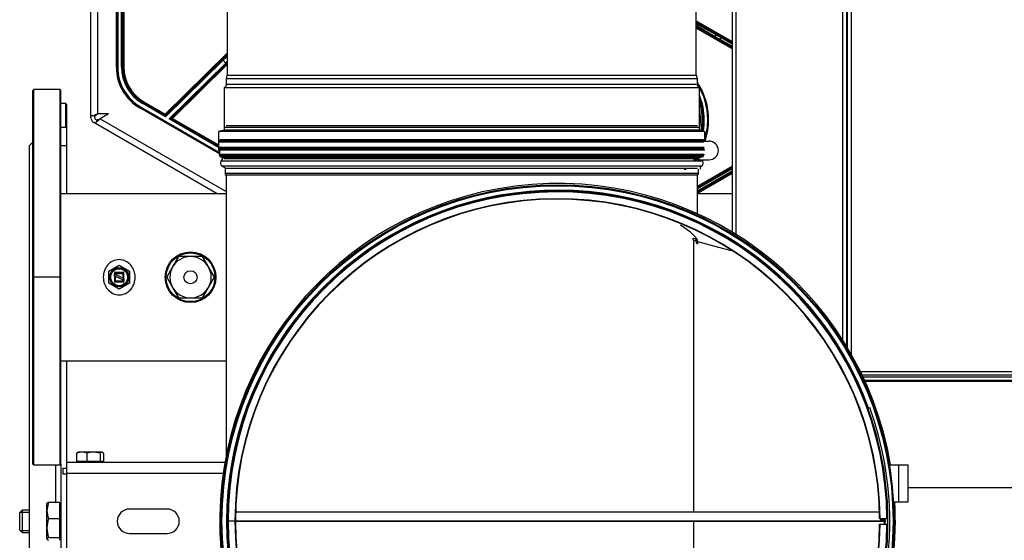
# Model space of a CAD drawing. Header units: millimetres. Extents: x 648 to 8064, y -571 to 3420.
# Tile 50 of 81: x 2690 to 3215, y 2678 to 2956. Entities that reach past the tile are written whole.
import ezdxf

# ---------------------------------------------------------------- set-up
doc = ezdxf.new("R2010")
doc.units = ezdxf.units.MM
doc.header["$MEASUREMENT"] = 0

# ---------------------------------------------------------------- blocks, each defined once
blk = doc.blocks.new('Boven')
for p, q in [((591.43, 1448.89), (591.43, 944.7)), ((591.43, 1448.89), (591.43, 944.7)), ((593.43, 1448.89), (593.43, 943.47)), ((593.43, 1448.89), (593.43, 943.47)), ((650.43, 886.96), (650.43, 1448.89)), ((650.43, 886.96), (650.43, 1448.89)), ((652.43, 1448.89), (652.43, 883.73)), ((652.43, 1448.89), (652.43, 883.73)), ((652.93, 882.9), (652.93, 1448.89)), ((654.93, 1448.89), (654.93, 879.47)), ((249.87, 1006.61), (249.87, 1159.64)), ((253.37, 1159.64), (253.37, 1007.59)), ((263.43, 1032.52), (263.43, 1077.22)), ((263.65, 1032.52), (263.65, 1077.22)), ((264.15, 1077.22), (264.15, 1032.52)), ((266.17, 1032.76), (266.17, 1075.5)), ((266.67, 1075.5), (266.67, 1032.76)), ((266.82, 1032.76), (266.82, 1075.5)), ((267.32, 1075.5), (267.32, 1032.76)), ((322.53, 1075), (322.53, 1028.14)), ((572.33, 1028.14), (572.33, 1075)), ((572.33, 1057.26), (591.43, 1046.24)), ((591.43, 1045.66), (572.33, 1056.69)), ((572.33, 1056.25), (582.85, 1050.35)), ((582.85, 1049.78), (572.33, 1055.69)), ((572.33, 1054.89), (582.38, 1048.92)), ((581.88, 1048.62), (572.33, 1054.29)), ((572.33, 1053.87), (591.43, 1042.85)), ((591.43, 1042.27), (572.33, 1053.3)), ((582.38, 1048.92), (582.85, 1049.78)), ((584.6, 1047.03), (584.85, 1047.46)), ((591.43, 1043.09), (584.6, 1047.03)), ((585.34, 1048.36), (584.85, 1047.46)), ((584.85, 1047.46), (591.43, 1043.67)), ((585.59, 1048.79), (585.34, 1048.36)), ((591.43, 1044.84), (585.34, 1048.36)), ((585.59, 1048.79), (591.43, 1045.42)), ((289.49, 1007.54), (322.53, 1040)), ((322.53, 1039.3), (289.84, 1007.18)), ((320.33, 1036.21), (289.67, 1006.1)), ((289.86, 1006.99), (319.98, 1036.57)), ((291.48, 1005.05), (321.74, 1034.77)), ((322.09, 1034.41), (292.77, 1005.62)), ((293.03, 1005.65), (322.53, 1034.63)), ((322.53, 1033.93), (293.38, 1005.29)), ((319.98, 1036.57), (320.33, 1036.21)), ((321.74, 1034.77), (320.33, 1036.21)), ((321.74, 1034.77), (322.09, 1034.41)), ((263.43, 1032.52), (263.65, 1032.52)), ((263.65, 1032.52), (264.15, 1032.52)), ((266.67, 1032.76), (266.17, 1032.76)), ((266.67, 1032.76), (266.82, 1032.76)), ((267.32, 1032.76), (266.82, 1032.76)), ((322.34, 1028.14), (321.83, 1026.26)), ((572.53, 1028.14), (322.34, 1028.14)), ((573.03, 1026.26), (572.53, 1028.14)), ((573.03, 1026.26), (321.83, 1026.26)), ((321.83, 1026.26), (321.83, 1022.56)), ((572.33, 1023.26), (322.53, 1023.26)), ((573.03, 1022.56), (573.03, 1026.26)), ((219.43, 1020.64), (218.93, 1020.14)), ((218.93, 821.14), (218.93, 1020.14)), ((219.43, 820.64), (219.43, 1020.64)), ((233.43, 1020.64), (219.43, 1020.64)), ((233.43, 820.64), (233.43, 1020.64)), ((233.93, 1020.14), (233.43, 1020.64)), ((233.93, 821.14), (233.93, 1020.14)), ((321.83, 1022.56), (320.88, 1021.61)), ((573.98, 1021.61), (320.88, 1021.61)), ((320.88, 1021.61), (320.88, 998.97)), ((573.98, 1021.61), (573.03, 1022.56)), ((573.98, 998.97), (573.98, 1021.61)), ((236.43, 1013.14), (233.93, 1013.14)), ((236.43, 1000.64), (236.43, 1013.14)), ((236.93, 1012.64), (236.43, 1013.14)), ((236.93, 1012.64), (236.93, 1000.64)), ((277.75, 1013.56), (277.5, 1013.13)), ((289.67, 1006.1), (277.5, 1013.13)), ((277.83, 1013.7), (277.75, 1013.56)), ((277.75, 1013.56), (289.26, 1006.91)), ((278.08, 1014.13), (277.83, 1013.7)), ((289.24, 1007.11), (277.83, 1013.7)), ((278.08, 1014.13), (289.49, 1007.54)), ((253.37, 1007.59), (253.46, 1007.64)), ((259.32, 1007.64), (253.46, 1007.64)), ((259.32, 1007.64), (254.83, 1005.05)), ((276.04, 1011.06), (275.93, 1010.87)), ((318.43, 986.34), (275.93, 1010.87)), ((276.04, 1011.06), (276.29, 1011.5)), ((318.43, 986.59), (276.04, 1011.06)), ((276.29, 1011.5), (318.43, 987.17)), ((289.24, 1007.11), (289.49, 1007.54)), ((289.26, 1006.91), (289.24, 1007.11)), ((289.49, 1007.54), (289.84, 1007.18)), ((289.84, 1007.18), (289.86, 1006.99)), ((249.87, 1005.61), (249.87, 1006.61)), ((250.89, 1006.61), (249.87, 1006.61)), ((252.31, 1006.61), (250.89, 1006.61)), ((252.23, 1002.51), (251.37, 1003.01)), ((251.87, 1005.61), (251.87, 1006.61)), ((252.23, 1002.51), (252.75, 1003.4)), ((317.04, 965.09), (252.23, 1002.51)), ((253.23, 1004.24), (252.37, 1004.74)), ((253.45, 1004.62), (252.75, 1003.4)), ((254.83, 1005.05), (321.83, 966.37)), ((289.67, 1006.1), (289.26, 1006.91)), ((289.86, 1006.99), (289.67, 1006.1)), ((291.48, 1005.05), (292.77, 1005.62)), ((317.88, 989.81), (291.48, 1005.05)), ((292.87, 1004.83), (291.48, 1005.05)), ((292.77, 1005.62), (293.03, 1005.65)), ((293.13, 1004.86), (292.87, 1004.83)), ((292.87, 1004.83), (317.88, 990.39)), ((293.38, 1005.29), (293.03, 1005.65)), ((293.38, 1005.29), (293.13, 1004.86)), ((317.88, 990.57), (293.13, 1004.86)), ((293.38, 1005.29), (317.88, 991.15)), ((233.93, 1000.64), (236.93, 1000.64)), ((236.93, 1000.64), (236.93, 990.64)), ((320.88, 998.97), (317.88, 998.31)), ((576.98, 998.31), (317.88, 998.31)), ((317.88, 998.31), (317.88, 988.31)), ((573.98, 998.97), (320.88, 998.97)), ((573.53, 1000.46), (321.33, 1000.46)), ((573.03, 1001.33), (321.83, 1001.33)), ((576.98, 998.31), (573.98, 998.97)), ((576.98, 993.19), (576.98, 998.31)), ((218.93, 992.64), (216.93, 990.64)), ((576.73, 992.92), (318.13, 992.92)), ((576.43, 993.42), (318.43, 993.42)), ((576.43, 993.22), (318.43, 993.22)), ((576.43, 992.62), (318.43, 992.62)), ((576.26, 993.52), (318.6, 993.52)), ((576.15, 993.93), (318.71, 993.93)), ((570.94, 993.19), (579.12, 993.19)), ((216.93, 990.64), (216.93, 590.64)), ((236.93, 990.64), (233.93, 990.64)), ((236.93, 990.64), (236.93, 965.09)), ((576.98, 988.31), (317.88, 988.31)), ((317.88, 988.31), (318.43, 988.19)), ((576.73, 989.38), (318.13, 989.38)), ((318.43, 986.15), (318.13, 985.85)), ((576.43, 989.68), (318.43, 989.68)), ((576.43, 989.08), (318.43, 989.08)), ((318.43, 988.19), (318.43, 986.15)), ((318.43, 986.15), (576.43, 986.15)), ((652.43, 990.64), (652.93, 990.64)), ((576.73, 985.85), (318.13, 985.85)), ((318.13, 985.85), (318.43, 985.55)), ((576.43, 985.55), (318.43, 985.55)), ((318.43, 985.55), (318.43, 985.35)), ((576.43, 985.35), (318.43, 985.35)), ((318.43, 985.35), (318.6, 985.25)), ((576.26, 985.25), (318.6, 985.25)), ((318.6, 985.25), (318.71, 984.84)), ((576.15, 984.84), (318.71, 984.84)), ((320.23, 984.48), (319.1, 982.53)), ((575.76, 982.53), (319.1, 982.53)), ((319.31, 984.84), (319.93, 984.48)), ((574.93, 984.48), (319.93, 984.48)), ((573.98, 983.64), (320.88, 983.64)), ((570.94, 983.19), (579.12, 983.19)), ((575.76, 982.53), (575.38, 983.19)), ((652.93, 985.64), (652.43, 985.64)), ((575.03, 979.8), (319.83, 979.8)), ((319.83, 979.8), (321.33, 978.93)), ((321.33, 978.93), (321.33, 975.91)), ((573.53, 975.91), (321.33, 975.91)), ((573.03, 978.64), (321.83, 978.64)), ((565.93, 978.19), (566.87, 978.19)), ((573.03, 969.22), (591.43, 979.84)), ((591.43, 979.26), (573.03, 968.64)), ((573.03, 968.4), (591.43, 979.02)), ((591.43, 978.44), (573.03, 967.82)), ((573.03, 966.65), (591.43, 977.27)), ((591.43, 976.69), (573.03, 966.07)), ((573.03, 965.83), (591.43, 976.45)), ((591.43, 975.87), (573.03, 965.25)), ((573.53, 975.91), (573.53, 978.19)), ((574.53, 979.51), (575.03, 979.8)), ((574.53, 978.19), (574.53, 979.51)), ((321.83, 975.04), (321.83, 825.2)), ((573.03, 975.04), (321.83, 975.04)), ((573.03, 954.4), (573.03, 975.05)), ((321.83, 965.09), (233.93, 965.09)), ((591.43, 965.09), (573.03, 965.09)), ((569.22, 944.61), (563.99, 948.44)), ((571.1, 942.88), (569.22, 944.61)), ((570.72, 940.44), (570.72, 941.23)), ((572.23, 941.12), (570.72, 941.23)), ((570.72, 940.44), (572.23, 940.33)), ((570.82, 940.36), (570.82, 795.64)), ((570.82, 940.36), (571.53, 940.17)), ((571.53, 940.17), (572.33, 940.26)), ((572.23, 940.33), (572.23, 941.12)), ((572.33, 941.04), (572.23, 941.12)), ((572.23, 940.33), (572.33, 940.26)), ((572.33, 940.26), (572.33, 938.81)), ((572.93, 939.78), (572.9, 938.86)), ((572.93, 938.81), (572.93, 939.78)), ((572.93, 939.78), (573.03, 938.23)), ((573.03, 939.75), (573.03, 940.07)), ((573.03, 939.75), (584.11, 936.72)), ((573.03, 938.23), (573.03, 939.75)), ((572.93, 938.81), (572.33, 938.81)), ((584.11, 936.72), (590.96, 934.91)), ((296.58, 931.64), (293.41, 926.14)), ((302.93, 931.64), (296.58, 931.64)), ((309.28, 931.64), (302.93, 931.64)), ((312.46, 926.14), (309.28, 931.64)), ((259.43, 923.82), (264.93, 926.99)), ((259.43, 917.47), (259.43, 923.82)), ((262.43, 923.14), (262.43, 922.39)), ((267.43, 923.14), (262.43, 923.14)), ((262.43, 923.14), (262.93, 922.64)), ((264.93, 926.99), (270.43, 923.82)), ((267.43, 923.14), (266.93, 922.64)), ((267.43, 920.06), (267.43, 923.14)), ((270.43, 923.82), (270.43, 917.47)), ((293.41, 926.14), (290.23, 920.64)), ((315.63, 920.64), (312.46, 926.14)), ((233.93, 920.64), (218.93, 920.64)), ((262.43, 921.29), (262.43, 922.39)), ((262.43, 922.39), (262.93, 922.16)), ((262.93, 921.06), (262.43, 921.29)), ((262.43, 921.29), (262.43, 918.14)), ((262.43, 918.14), (262.93, 918.64)), ((262.43, 918.14), (267.43, 918.14)), ((262.93, 922.64), (266.93, 922.64)), ((262.93, 922.16), (262.93, 922.64)), ((262.93, 922.16), (266.93, 920.29)), ((262.93, 918.64), (262.93, 921.06)), ((266.93, 919.19), (262.93, 921.06)), ((266.93, 918.64), (262.93, 918.64)), ((266.93, 922.64), (266.93, 920.29)), ((266.93, 920.29), (267.43, 920.06)), ((267.43, 918.96), (266.93, 919.19)), ((266.93, 919.19), (266.93, 918.64)), ((266.93, 918.64), (267.43, 918.14)), ((267.43, 920.06), (267.43, 918.96)), ((267.43, 918.14), (267.43, 918.96)), ((290.23, 920.64), (293.41, 915.14)), ((312.46, 915.14), (315.63, 920.64)), ((264.93, 914.29), (259.43, 917.47)), ((270.43, 917.47), (264.93, 914.29)), ((293.41, 915.14), (296.58, 909.64)), ((309.28, 909.64), (312.46, 915.14)), ((296.58, 909.64), (302.93, 909.64)), ((302.93, 909.64), (309.28, 909.64)), ((652.93, 895.64), (652.43, 895.64)), ((233.93, 876.19), (321.83, 876.19)), ((236.93, 876.19), (236.93, 822.14)), ((659.74, 870.39), (1469.43, 870.39)), ((1469.43, 868.39), (660.72, 868.39)), ((661.08, 867.64), (1715.43, 867.64)), ((1715.43, 865.64), (662.01, 865.64)), ((1715.93, 865.39), (662.12, 865.39)), ((1716.93, 865.14), (662.24, 865.14)), ((663.82, 850.84), (664.76, 851.18)), ((242.22, 826.86), (243.12, 827.44)), ((242.22, 826.86), (242.22, 822.52)), ((244.92, 827.44), (242.93, 827.44)), ((251.22, 827.44), (244.92, 827.44)), ((247.61, 826.86), (247.61, 822.52)), ((255.74, 827.44), (251.22, 827.44)), ((254.83, 826.86), (251.22, 827.44)), ((254.83, 826.86), (254.83, 822.52)), ((256.65, 826.86), (255.74, 827.44)), ((256.65, 826.86), (256.65, 822.52)), ((218.93, 821.14), (219.43, 820.64)), ((219.43, 820.64), (233.43, 820.64)), ((230.93, 820.64), (230.93, 800.78)), ((233.43, 820.64), (233.93, 821.14)), ((233.93, 821.14), (233.93, 760.14)), ((234.94, 818.89), (236.93, 818.89)), ((234.94, 818.89), (234.94, 815.89)), ((236.93, 822.14), (321.26, 822.14)), ((236.93, 822.14), (236.93, 816.14)), ((247.61, 822.52), (242.22, 822.52)), ((242.22, 822.52), (242.22, 822.14)), ((243.62, 822.52), (243.62, 822.14)), ((254.83, 822.52), (247.61, 822.52)), ((256.65, 822.52), (254.83, 822.52)), ((255.25, 822.14), (255.25, 822.52)), ((256.65, 822.52), (256.65, 822.14)), ((675.16, 820.64), (680.13, 820.64)), ((680.13, 820.64), (685.13, 820.64)), ((680.13, 820.64), (680.13, 801.07)), ((685.13, 801.07), (685.13, 820.64)), ((234.94, 815.89), (236.93, 815.89)), ((236.93, 816.14), (236.93, 765.14)), ((320.3, 816.14), (236.93, 816.14)), ((685.13, 808.64), (1715.43, 808.64)), ((227.28, 800.78), (226.43, 796.43)), ((226.43, 796.43), (226.43, 800.14)), ((227.28, 800.78), (233.13, 800.78)), ((233.13, 800.78), (233.13, 792.08)), ((233.93, 798.99), (233.13, 798.99)), ((677.39, 801.07), (680.13, 801.07)), ((680.13, 801.07), (685.13, 801.07)), ((213.18, 796.64), (211.93, 795.39)), ((211.93, 785.89), (211.93, 795.39)), ((212.11, 795.57), (216.93, 795.57)), ((213.18, 796.64), (213.18, 784.64)), ((216.93, 796.64), (213.18, 796.64)), ((226.43, 787.01), (226.43, 796.43)), ((227.28, 792.08), (233.13, 792.08)), ((233.13, 792.08), (233.13, 781.95)), ((290.43, 797.14), (270.43, 797.14)), ((326.9, 795.64), (669.96, 795.64)), ((670.02, 792.14), (670.27, 792.14)), ((670.27, 792.14), (673.92, 792.17)), ((670.64, 791.24), (670.64, 792.15)), ((670.72, 791.24), (670.72, 792.15)), ((671.39, 791.24), (671.39, 792.15)), ((671.54, 792.15), (671.54, 791.24)), ((672.14, 792.16), (672.14, 791.24)), ((673.92, 792.17), (674.42, 792.18)), ((226.43, 781.22), (226.43, 787.01)), ((673.43, 790.64), (323.43, 790.64)), ((326.83, 790.64), (672.14, 790.64)), ((570.82, 790.64), (570.82, 640.92)), ((670.02, 789.14), (670.27, 789.14)), ((670.27, 789.14), (673.92, 789.11)), ((672.14, 791.24), (670.64, 791.24)), ((672.14, 791.24), (672.14, 790.64)), ((673.92, 789.11), (674.42, 789.11)), ((211.93, 785.89), (213.18, 784.64)), ((212.11, 785.72), (216.93, 785.72)), ((213.18, 784.64), (216.93, 784.64)), ((227.28, 781.95), (226.43, 781.22)), ((227.28, 781.95), (233.13, 781.95)), ((233.13, 782.29), (233.93, 782.29)), ((233.13, 781.95), (233.13, 780.5)), ((270.43, 784.14), (290.43, 784.14))]:
    blk.add_line(p, q)
for centre, radius in [((498.43, 790.64), 179.26), ((498.43, 790.64), 178.74), ((302.93, 920.64), 13.5), ((302.93, 920.64), 13), ((264.93, 920.64), 5.1), ((264.93, 920.64), 4.5), ((302.93, 920.64), 3.5)]:
    blk.add_circle(centre, radius)
for centre, radius, start, end in [((288.43, 1032.52), 25, 180, 240), ((288.43, 1032.52), 24.78, 180, 240), ((288.43, 1032.52), 24.28, 180, 240), ((288.83, 1032.76), 22.67, 180, 240), ((288.83, 1032.76), 22.17, 180, 240), ((288.83, 1032.76), 22.01, 180, 240), ((288.83, 1032.76), 21.51, 180, 240), ((543.43, 1004.64), 35.5, 0, 33.5086), ((543.43, 1004.64), 35.01, 0, 32.2741), ((543.43, 1004.64), 33.18, 0, 22.9707), ((543.43, 1004.64), 32.69, 0, 20.8463), ((543.43, 1004.64), 32.09, 0, 17.8337), ((260.77, 985.28), 23.5, 108.3454, 114.8377), ((258.78, 1000.66), 8.79, 128.0081, 137.4329), ((289.49, 1007.54), 0.5, 240.0133, 314.4729), ((543.43, 1004.64), 31.11, 0, 10.8843), ((252.87, 1005.61), 3, 180, 240), ((252.87, 1005.61), 1, 180, 240), ((239.21, 1022.61), 23.5, 305.1623, 311.6546), ((251.54, 1013.2), 8.79, 282.5671, 291.9919), ((289.51, 1007.35), 0.5, 240.0133, 314.4729), ((543.43, 1004.64), 31.11, 349.4836, 0), ((543.43, 1004.64), 32.09, 349.4228, 0), ((543.43, 1004.64), 32.69, 349.3876, 0), ((543.43, 1004.64), 33.18, 349.3597, 0), ((543.43, 1004.64), 35.5, 340.9213, 0), ((543.43, 1004.64), 35.01, 343.402, 0), ((579.12, 988.19), 5, 270, 90), ((320.83, 981.53), 2, 150, 240), ((574.03, 981.53), 2, 300, 30), ((322.33, 975.91), 1, 180, 240), ((498.43, 790.64), 179.95, 9.5968, 0), ((498.43, 790.64), 176.35, 20, 340), ((498.43, 790.64), 176, 0.5, 359.5), ((498.43, 790.64), 175.5, 0.5, 359.5), ((498.43, 790.64), 171.85, 0.5, 359.5), ((498.43, 790.64), 171.6, 0.5, 359.5), ((500.85, 853.11), 111.85, 51.2722, 51.3387), ((558.69, 930.58), 17.48, 41.3569, 44.7596), ((302.93, 920.64), 11, 90, 150), ((302.93, 920.64), 11, 30, 90), ((302.93, 920.64), 11, 150, 210), ((302.93, 920.64), 11, 330, 30), ((302.93, 920.64), 11, 210, 270), ((302.93, 920.64), 11, 270, 330), ((498.43, 790.64), 177, 340, 20), ((245.05, 820.26), 7.19, 91.0662, 113.211), ((244.78, 820.26), 7.18, 66.7797, 88.9431), ((251.34, 815.2), 12.24, 90.5591, 107.7252), ((498.43, 790.64), 179.95, 0, 3.3209), ((238.83, 796.59), 12.4, 180.7484, 201.3345), ((243.03, 786.84), 16.6, 161.5896, 179.4058), ((270.43, 790.64), 6.5, 90, 270), ((290.43, 790.64), 6.5, 270, 90), ((498.43, 790.64), 174.2, 0, 0.5), ((498.43, 790.64), 174.49, 0, 0.5), ((498.43, 790.64), 176, 359.5, 0.5), ((243.25, 787.23), 16.82, 180.7163, 198.2883), ((498.43, 790.64), 174.2, 359.5, 0), ((498.43, 790.64), 174.49, 359.5, 360)]:
    blk.add_arc(centre, radius, start, end)
for centre, major_axis, ratio, start_param, end_param in [((585.54, 1048.71), (-4.76, 2.75), 0.01745, 4.712824, 5.323907), ((582.6, 1049.92), (0.245, 0.436), 0.573724, 4.719671, 6.261876), ((585.29, 1048.27), (-4.33, 2.51), 0.019192, 4.712915, 5.323998), ((582.13, 1049.06), (-0.255, -0.43), 0.573489, 0.021305, 1.592102), ((584.65, 1047.11), (4.76, -2.75), 0.01745, 4.101741, 4.712824), ((584.9, 1047.55), (-4.33, 2.51), 0.019192, 0.96024, 1.571323), ((320.04, 1036.5), (3.92, 3.85), 0.017455, 0.785398, 1.570796), ((320.39, 1036.14), (3.57, 3.5), 0.019201, 0.909345, 1.570796), ((321.67, 1034.84), (-3.57, -3.5), 0.019201, 1.570796, 1.795096), ((322.02, 1034.48), (3.92, 3.85), 0.017455, 4.712389, 4.825232), ((293.12, 1005.26), (0.063, -0.496), 0.999584, 3.791807, 5.63297), ((293.38, 1005.29), (0.063, -0.496), 0.999584, 3.791807, 5.63297), ((572.53, 975.91), (0, -1), 0.999962, 0.523599, 1.570796)]:
    blk.add_ellipse(centre, major_axis=major_axis, ratio=ratio, start_param=start_param, end_param=end_param)
for points, knots in [([(573.03, 940.07), (573.03, 940.18), (573.01, 940.3), (572.9, 940.58), (572.83, 940.74), (572.52, 941.26), (572.21, 941.67), (571.81, 942.13)], [0, 0, 0, 0, 0.25, 0.25, 0.5, 0.5, 1, 1, 1, 1]), ([(273.41, 920.64), (273.41, 919.46), (273.22, 918.31), (272.43, 916.09), (271.84, 915.08), (270.32, 913.31), (269.39, 912.58), (267.29, 911.56), (266.12, 911.28), (263.79, 911.27), (262.62, 911.54), (260.5, 912.55), (259.56, 913.29), (257.27, 915.94), (256.45, 918.29), (256.45, 921.79), (256.65, 922.98), (257.43, 925.17), (258.02, 926.2), (259.52, 927.96), (260.46, 928.71), (262.55, 929.72), (263.72, 930.01), (266.07, 930.02), (267.25, 929.74), (269.36, 928.73), (270.3, 927.99), (271.83, 926.24), (272.42, 925.2), (273.21, 923), (273.41, 921.82), (273.41, 920.64)], [0, 0, 0, 0, 0.0625, 0.0625, 0.125, 0.125, 0.1875, 0.1875, 0.25, 0.25, 0.3125, 0.3125, 0.375, 0.375, 0.5, 0.5, 0.5625, 0.5625, 0.625, 0.625, 0.6875, 0.6875, 0.75, 0.75, 0.8125, 0.8125, 0.875, 0.875, 0.9375, 0.9375, 1, 1, 1, 1]), ([(255.74, 827.44), (255.66, 827.44), (255.58, 827.43), (255.43, 827.38), (255.35, 827.34), (255.13, 827.18), (254.98, 827.04), (254.83, 826.86)], [0, 0, 0, 0, 0.25, 0.25, 0.5, 0.5, 1, 1, 1, 1]), ([(226.43, 800.06), (226.43, 800.12), (226.45, 800.18), (226.53, 800.3), (226.59, 800.36), (226.81, 800.54), (227.02, 800.66), (227.28, 800.78)], [0, 0, 0, 0, 0.25, 0.25, 0.5, 0.5, 1, 1, 1, 1]), ([(226.43, 781.22), (226.43, 781.16), (226.45, 781.1), (226.53, 780.98), (226.59, 780.92), (226.81, 780.74), (227.02, 780.62), (227.28, 780.5)], [0, 0, 0, 0, 0.25, 0.25, 0.5, 0.5, 1, 1, 1, 1])]:
    blk.add_open_spline(points, degree=3, knots=knots)

msp = doc.modelspace()

# ---------------------------------------------------------------- block references
msp.add_blockref('Boven', (2478.16, 1897.85))

doc.saveas('drawing.dxf')
